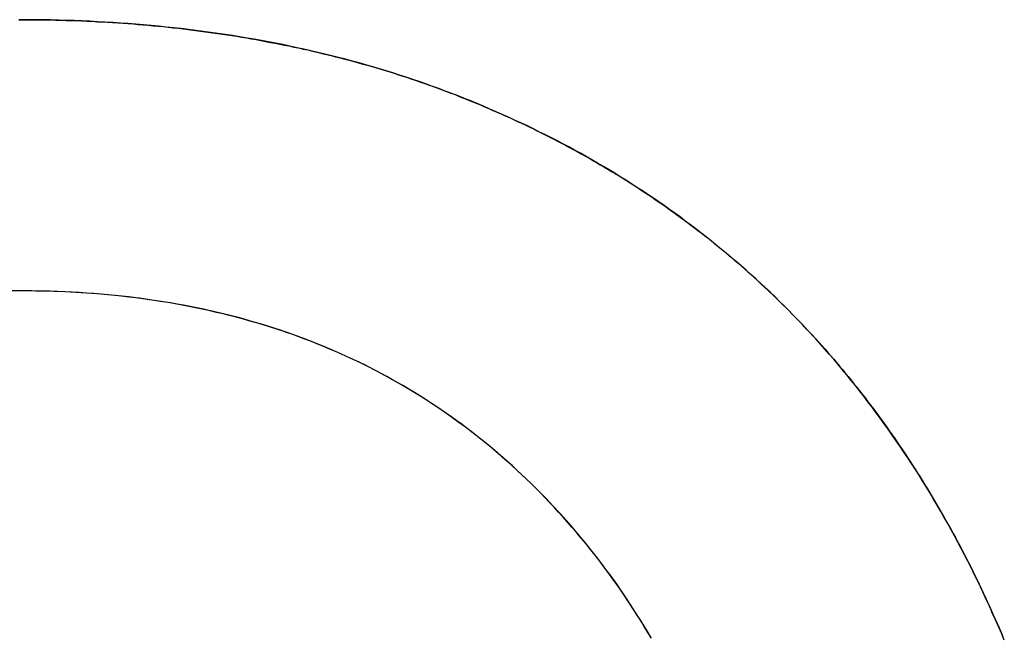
# Model space of a CAD drawing. Extents: x -3.81 to 3.81, y -1.89 to 1.9.
# Tile 88 of 149: x -0.0179 to 0.026, y 1.2426 to 1.2699. Entities that reach past the tile are written whole.
import ezdxf

# ---------------------------------------------------------------- set-up
doc = ezdxf.new("R2010")
doc.units = 0
doc.layers.get('0').update_dxf_attribs({"linetype": 'CONTINUOUS'})

# ---------------------------------------------------------------- blocks, each defined once
blk = doc.blocks.new('*U1')
for p, q in [((-0.01783, 1.257859, 4.21), (-0.01783, 1.257859, 4.2098)), ((-0.01783, 1.257859, 4.21), (-0.01783, 1.257859, 4.2098)), ((0.01757, 1.255716, 4.21), (0.01757, 1.255716, 4.2098)), ((0.01757, 1.255716, 4.21), (0.01757, 1.255716, 4.2098))]:
    blk.add_line(p, q)
for points in [[(-0.017915, 1.26994, 4.21), (-0.017679, 1.26994, 4.21), (-0.017442, 1.26994, 4.21), (-0.017207, 1.26994, 4.21), (-0.016972, 1.26994, 4.21), (-0.016737, 1.26993, 4.21), (-0.016503, 1.26993, 4.21), (-0.016269, 1.26992, 4.21), (-0.016036, 1.26992, 4.21), (-0.015804, 1.26991, 4.21), (-0.015572, 1.2699, 4.21), (-0.01534, 1.2699, 4.21), (-0.015109, 1.26989, 4.21), (-0.014879, 1.26988, 4.21), (-0.014649, 1.26987, 4.21), (-0.014419, 1.26985, 4.21), (-0.01419, 1.26984, 4.21), (-0.013962, 1.26983, 4.21), (-0.013734, 1.26981, 4.21), (-0.013507, 1.2698, 4.21), (-0.01328, 1.26978, 4.21), (-0.013053, 1.26977, 4.21), (-0.012828, 1.26975, 4.21), (-0.012602, 1.26973, 4.21), (-0.012377, 1.26971, 4.21), (-0.012153, 1.26969, 4.21), (-0.011929, 1.26967, 4.21), (-0.011706, 1.26965, 4.21), (-0.011483, 1.26963, 4.21), (-0.011261, 1.2696, 4.21), (-0.01104, 1.26958, 4.21), (-0.010818, 1.26956, 4.21), (-0.010598, 1.26953, 4.21), (-0.010377, 1.2695, 4.21), (-0.010158, 1.26948, 4.21), (-0.009939, 1.26945, 4.21), (-0.00972, 1.26942, 4.21), (-0.009502, 1.26939, 4.21), (-0.009285, 1.26936, 4.21), (-0.009067, 1.26933, 4.21), (-0.008851, 1.2693, 4.21), (-0.008635, 1.26927, 4.21), (-0.008419, 1.26923, 4.21), (-0.008204, 1.2692, 4.21), (-0.00799, 1.26916, 4.21), (-0.007776, 1.26913, 4.21), (-0.007563, 1.26909, 4.21), (-0.00735, 1.26905, 4.21), (-0.007137, 1.26901, 4.21), (-0.006925, 1.26897, 4.21), (-0.006714, 1.26893, 4.21), (-0.006503, 1.26889, 4.21), (-0.006293, 1.26885, 4.21), (-0.006083, 1.26881, 4.21), (-0.005874, 1.26877, 4.21), (-0.005665, 1.26872, 4.21), (-0.005457, 1.26868, 4.21), (-0.005249, 1.26863, 4.21), (-0.005042, 1.26859, 4.21), (-0.004835, 1.26854, 4.21), (-0.004629, 1.26849, 4.21), (-0.004423, 1.26844, 4.21), (-0.004218, 1.26839, 4.21), (-0.004013, 1.26834, 4.21), (-0.003809, 1.26829, 4.21), (-0.003606, 1.26824, 4.21), (-0.003403, 1.26818, 4.21), (-0.0032, 1.26813, 4.21), (-0.002998, 1.26808, 4.21), (-0.002796, 1.26802, 4.21), (-0.002595, 1.26796, 4.21), (-0.002395, 1.26791, 4.21), (-0.002195, 1.26785, 4.21), (-0.001995, 1.26779, 4.21), (-0.001796, 1.26773, 4.21), (-0.001598, 1.26767, 4.21), (-0.0014, 1.26761, 4.21), (-0.001203, 1.26755, 4.21), (-0.001006, 1.26749, 4.21), (-0.000809, 1.26742, 4.21), (-0.000614, 1.26736, 4.21), (-0.000418, 1.26729, 4.21), (-0.000223, 1.26723, 4.21), (-0.000029, 1.26716, 4.21), (0.000165, 1.26709, 4.21), (0.000358, 1.26702, 4.21), (0.000551, 1.26696, 4.21), (0.000743, 1.26689, 4.21), (0.000935, 1.26682, 4.21), (0.001126, 1.26674, 4.21), (0.001317, 1.26667, 4.21), (0.001507, 1.2666, 4.21), (0.001696, 1.26652, 4.21), (0.001885, 1.26645, 4.21), (0.002074, 1.26637, 4.21), (0.002262, 1.2663, 4.21), (0.00245, 1.26622, 4.21), (0.002637, 1.26614, 4.21), (0.002823, 1.26606, 4.21), (0.003009, 1.26598, 4.21), (0.003194, 1.2659, 4.21), (0.003379, 1.26582, 4.21), (0.003563, 1.26574, 4.21), (0.003746, 1.26566, 4.21), (0.003929, 1.26558, 4.21), (0.004111, 1.26549, 4.21), (0.004293, 1.26541, 4.21), (0.004474, 1.26533, 4.21), (0.004655, 1.26524, 4.21), (0.004834, 1.26515, 4.21), (0.005014, 1.26507, 4.21), (0.005192, 1.26498, 4.21), (0.005371, 1.26489, 4.21), (0.005548, 1.2648, 4.21), (0.005725, 1.26471, 4.21), (0.005901, 1.26462, 4.21), (0.006077, 1.26453, 4.21), (0.006252, 1.26444, 4.21), (0.006427, 1.26435, 4.21), (0.006601, 1.26425, 4.21), (0.006774, 1.26416, 4.21), (0.006947, 1.26406, 4.21), (0.007119, 1.26397, 4.21), (0.007291, 1.26387, 4.21), (0.007462, 1.26378, 4.21), (0.007632, 1.26368, 4.21), (0.007802, 1.26358, 4.21), (0.007971, 1.26348, 4.21), (0.00814, 1.26338, 4.21), (0.008308, 1.26328, 4.21), (0.008475, 1.26318, 4.21), (0.008642, 1.26308, 4.21), (0.008808, 1.26298, 4.21), (0.008974, 1.26288, 4.21), (0.009139, 1.26277, 4.21), (0.009304, 1.26267, 4.21), (0.009468, 1.26256, 4.21), (0.009631, 1.26246, 4.21), (0.009794, 1.26235, 4.21), (0.009956, 1.26224, 4.21), (0.010117, 1.26214, 4.21), (0.010278, 1.26203, 4.21), (0.010439, 1.26192, 4.21), (0.010598, 1.26181, 4.21), (0.010757, 1.2617, 4.21), (0.010916, 1.26159, 4.21), (0.011074, 1.26147, 4.21), (0.011232, 1.26136, 4.21), (0.011388, 1.26125, 4.21), (0.011544, 1.26113, 4.21), (0.0117, 1.26102, 4.21), (0.011855, 1.2609, 4.21), (0.012009, 1.26079, 4.21), (0.012163, 1.26067, 4.21), (0.012317, 1.26055, 4.21), (0.012469, 1.26044, 4.21), (0.012621, 1.26032, 4.21), (0.012773, 1.2602, 4.21), (0.012924, 1.26008, 4.21), (0.013074, 1.25996, 4.21), (0.013224, 1.25983, 4.21), (0.013373, 1.25971, 4.21), (0.013521, 1.25959, 4.21), (0.013669, 1.25946, 4.21), (0.013817, 1.25934, 4.21), (0.013963, 1.25921, 4.21), (0.014109, 1.25909, 4.21), (0.014255, 1.25896, 4.21), (0.0144, 1.25884, 4.21), (0.014544, 1.25871, 4.21), (0.014688, 1.25858, 4.21), (0.014831, 1.25845, 4.21), (0.014974, 1.25832, 4.21), (0.015116, 1.25819, 4.21), (0.015257, 1.25806, 4.21), (0.015398, 1.25792, 4.21), (0.015538, 1.25779, 4.21), (0.015678, 1.25766, 4.21), (0.015817, 1.25752, 4.21), (0.015955, 1.25739, 4.21), (0.016093, 1.25725, 4.21), (0.01623, 1.25712, 4.21), (0.016367, 1.25698, 4.21), (0.016503, 1.25684, 4.21), (0.016639, 1.2567, 4.21), (0.016773, 1.25657, 4.21), (0.016908, 1.25643, 4.21), (0.017041, 1.25629, 4.21), (0.017175, 1.25614, 4.21), (0.017307, 1.256, 4.21), (0.017439, 1.25586, 4.21), (0.01757, 1.25572, 4.21)], [(0.01757, 1.25572, 4.2098), (0.017373, 1.25593, 4.2098), (0.017174, 1.25614, 4.2098), (0.016973, 1.25636, 4.2098), (0.016771, 1.25657, 4.2098), (0.016568, 1.25678, 4.2098), (0.016364, 1.25698, 4.2098), (0.016158, 1.25719, 4.2098), (0.015951, 1.25739, 4.2098), (0.015742, 1.2576, 4.2098), (0.015533, 1.2578, 4.2098), (0.015322, 1.258, 4.2098), (0.015109, 1.25819, 4.2098), (0.014895, 1.25839, 4.2098), (0.01468, 1.25859, 4.2098), (0.014464, 1.25878, 4.2098), (0.014246, 1.25897, 4.2098), (0.014027, 1.25916, 4.2098), (0.013806, 1.25935, 4.2098), (0.013584, 1.25954, 4.2098), (0.013361, 1.25972, 4.2098), (0.013137, 1.2599, 4.2098), (0.012911, 1.26009, 4.2098), (0.012683, 1.26027, 4.2098), (0.012455, 1.26045, 4.2098), (0.012225, 1.26062, 4.2098), (0.011994, 1.2608, 4.2098), (0.011761, 1.26097, 4.2098), (0.011527, 1.26115, 4.2098), (0.011292, 1.26132, 4.2098), (0.011055, 1.26149, 4.2098), (0.010818, 1.26166, 4.2098), (0.010578, 1.26182, 4.2098), (0.010338, 1.26199, 4.2098), (0.010096, 1.26215, 4.2098), (0.009852, 1.26231, 4.2098), (0.009608, 1.26247, 4.2098), (0.009362, 1.26263, 4.2098), (0.009115, 1.26279, 4.2098), (0.008866, 1.26294, 4.2098), (0.008616, 1.2631, 4.2098), (0.008365, 1.26325, 4.2098), (0.008112, 1.2634, 4.2098), (0.007858, 1.26355, 4.2098), (0.007603, 1.2637, 4.2098), (0.007346, 1.26384, 4.2098), (0.007088, 1.26399, 4.2098), (0.006829, 1.26413, 4.2098), (0.006568, 1.26427, 4.2098), (0.006306, 1.26441, 4.2098), (0.006043, 1.26455, 4.2098), (0.005778, 1.26469, 4.2098), (0.005512, 1.26482, 4.2098), (0.005244, 1.26495, 4.2098), (0.004976, 1.26509, 4.2098), (0.004706, 1.26522, 4.2098), (0.004434, 1.26534, 4.2098), (0.004162, 1.26547, 4.2098), (0.003887, 1.2656, 4.2098), (0.003612, 1.26572, 4.2098), (0.003335, 1.26584, 4.2098), (0.003057, 1.26596, 4.2098), (0.002778, 1.26608, 4.2098), (0.002497, 1.2662, 4.2098), (0.002215, 1.26632, 4.2098), (0.001932, 1.26643, 4.2098), (0.001647, 1.26654, 4.2098), (0.001361, 1.26665, 4.2098), (0.001075, 1.26676, 4.2098), (0.000787, 1.26687, 4.2098), (0.000498, 1.26697, 4.2098), (0.000207, 1.26708, 4.2098), (-0.000084, 1.26718, 4.2098), (-0.000377, 1.26728, 4.2098), (-0.000671, 1.26738, 4.2098), (-0.000966, 1.26747, 4.2098), (-0.001262, 1.26757, 4.2098), (-0.001559, 1.26766, 4.2098), (-0.001858, 1.26775, 4.2098), (-0.002157, 1.26784, 4.2098), (-0.002458, 1.26793, 4.2098), (-0.00276, 1.26801, 4.2098), (-0.003063, 1.26809, 4.2098), (-0.003367, 1.26818, 4.2098), (-0.003673, 1.26825, 4.2098), (-0.00398, 1.26833, 4.2098), (-0.004287, 1.26841, 4.2098), (-0.004596, 1.26848, 4.2098), (-0.004907, 1.26855, 4.2098), (-0.005218, 1.26862, 4.2098), (-0.00553, 1.26869, 4.2098), (-0.005844, 1.26876, 4.2098), (-0.006159, 1.26883, 4.2098), (-0.006475, 1.26889, 4.2098), (-0.006792, 1.26895, 4.2098), (-0.007111, 1.26901, 4.2098), (-0.00743, 1.26907, 4.2098), (-0.007751, 1.26912, 4.2098), (-0.008073, 1.26918, 4.2098), (-0.008396, 1.26923, 4.2098), (-0.00872, 1.26928, 4.2098), (-0.009045, 1.26933, 4.2098), (-0.009372, 1.26937, 4.2098), (-0.0097, 1.26942, 4.2098), (-0.010028, 1.26946, 4.2098), (-0.010358, 1.2695, 4.2098), (-0.01069, 1.26954, 4.2098), (-0.011022, 1.26958, 4.2098), (-0.011356, 1.26961, 4.2098), (-0.01169, 1.26965, 4.2098), (-0.012026, 1.26968, 4.2098), (-0.012363, 1.26971, 4.2098), (-0.012702, 1.26974, 4.2098), (-0.013041, 1.26977, 4.2098), (-0.013381, 1.26979, 4.2098), (-0.013723, 1.26981, 4.2098), (-0.014066, 1.26983, 4.2098), (-0.01441, 1.26985, 4.2098), (-0.014755, 1.26987, 4.2098), (-0.015102, 1.26989, 4.2098), (-0.015449, 1.2699, 4.2098), (-0.015798, 1.26991, 4.2098), (-0.016148, 1.26992, 4.2098), (-0.016499, 1.26993, 4.2098), (-0.016852, 1.26994, 4.2098), (-0.017205, 1.26994, 4.2098), (-0.01756, 1.26994, 4.2098), (-0.017915, 1.26994, 4.2098)], [(0.01757, 1.25572, 4.2098), (0.017373, 1.25593, 4.2098), (0.017174, 1.25614, 4.2098), (0.016973, 1.25636, 4.2098), (0.016771, 1.25657, 4.2098), (0.016568, 1.25678, 4.2098), (0.016364, 1.25698, 4.2098), (0.016158, 1.25719, 4.2098), (0.015951, 1.25739, 4.2098), (0.015742, 1.2576, 4.2098), (0.015533, 1.2578, 4.2098), (0.015322, 1.258, 4.2098), (0.015109, 1.25819, 4.2098), (0.014895, 1.25839, 4.2098), (0.01468, 1.25859, 4.2098), (0.014464, 1.25878, 4.2098), (0.014246, 1.25897, 4.2098), (0.014027, 1.25916, 4.2098), (0.013806, 1.25935, 4.2098), (0.013584, 1.25954, 4.2098), (0.013361, 1.25972, 4.2098), (0.013137, 1.2599, 4.2098), (0.012911, 1.26009, 4.2098), (0.012683, 1.26027, 4.2098), (0.012455, 1.26045, 4.2098), (0.012225, 1.26062, 4.2098), (0.011994, 1.2608, 4.2098), (0.011761, 1.26097, 4.2098), (0.011527, 1.26115, 4.2098), (0.011292, 1.26132, 4.2098), (0.011055, 1.26149, 4.2098), (0.010818, 1.26166, 4.2098), (0.010578, 1.26182, 4.2098), (0.010338, 1.26199, 4.2098), (0.010096, 1.26215, 4.2098), (0.009852, 1.26231, 4.2098), (0.009608, 1.26247, 4.2098), (0.009362, 1.26263, 4.2098), (0.009115, 1.26279, 4.2098), (0.008866, 1.26294, 4.2098), (0.008616, 1.2631, 4.2098), (0.008365, 1.26325, 4.2098), (0.008112, 1.2634, 4.2098), (0.007858, 1.26355, 4.2098), (0.007603, 1.2637, 4.2098), (0.007346, 1.26384, 4.2098), (0.007088, 1.26399, 4.2098), (0.006829, 1.26413, 4.2098), (0.006568, 1.26427, 4.2098), (0.006306, 1.26441, 4.2098), (0.006043, 1.26455, 4.2098), (0.005778, 1.26469, 4.2098), (0.005512, 1.26482, 4.2098), (0.005244, 1.26495, 4.2098), (0.004976, 1.26509, 4.2098), (0.004706, 1.26522, 4.2098), (0.004434, 1.26534, 4.2098), (0.004162, 1.26547, 4.2098), (0.003887, 1.2656, 4.2098), (0.003612, 1.26572, 4.2098), (0.003335, 1.26584, 4.2098), (0.003057, 1.26596, 4.2098), (0.002778, 1.26608, 4.2098), (0.002497, 1.2662, 4.2098), (0.002215, 1.26632, 4.2098), (0.001932, 1.26643, 4.2098), (0.001647, 1.26654, 4.2098), (0.001361, 1.26665, 4.2098), (0.001075, 1.26676, 4.2098), (0.000787, 1.26687, 4.2098), (0.000498, 1.26697, 4.2098), (0.000207, 1.26708, 4.2098), (-0.000084, 1.26718, 4.2098), (-0.000377, 1.26728, 4.2098), (-0.000671, 1.26738, 4.2098), (-0.000966, 1.26747, 4.2098), (-0.001262, 1.26757, 4.2098), (-0.001559, 1.26766, 4.2098), (-0.001858, 1.26775, 4.2098), (-0.002157, 1.26784, 4.2098), (-0.002458, 1.26793, 4.2098), (-0.00276, 1.26801, 4.2098), (-0.003063, 1.26809, 4.2098), (-0.003367, 1.26818, 4.2098), (-0.003673, 1.26825, 4.2098), (-0.00398, 1.26833, 4.2098), (-0.004287, 1.26841, 4.2098), (-0.004596, 1.26848, 4.2098), (-0.004907, 1.26855, 4.2098), (-0.005218, 1.26862, 4.2098), (-0.00553, 1.26869, 4.2098), (-0.005844, 1.26876, 4.2098), (-0.006159, 1.26883, 4.2098), (-0.006475, 1.26889, 4.2098), (-0.006792, 1.26895, 4.2098), (-0.007111, 1.26901, 4.2098), (-0.00743, 1.26907, 4.2098), (-0.007751, 1.26912, 4.2098), (-0.008073, 1.26918, 4.2098), (-0.008396, 1.26923, 4.2098), (-0.00872, 1.26928, 4.2098), (-0.009045, 1.26933, 4.2098), (-0.009372, 1.26937, 4.2098), (-0.0097, 1.26942, 4.2098), (-0.010028, 1.26946, 4.2098), (-0.010358, 1.2695, 4.2098), (-0.01069, 1.26954, 4.2098), (-0.011022, 1.26958, 4.2098), (-0.011356, 1.26961, 4.2098), (-0.01169, 1.26965, 4.2098), (-0.012026, 1.26968, 4.2098), (-0.012363, 1.26971, 4.2098), (-0.012702, 1.26974, 4.2098), (-0.013041, 1.26977, 4.2098), (-0.013381, 1.26979, 4.2098), (-0.013723, 1.26981, 4.2098), (-0.014066, 1.26983, 4.2098), (-0.01441, 1.26985, 4.2098), (-0.014755, 1.26987, 4.2098), (-0.015102, 1.26989, 4.2098), (-0.015449, 1.2699, 4.2098), (-0.015798, 1.26991, 4.2098), (-0.016148, 1.26992, 4.2098), (-0.016499, 1.26993, 4.2098), (-0.016852, 1.26994, 4.2098), (-0.017205, 1.26994, 4.2098), (-0.01756, 1.26994, 4.2098), (-0.017915, 1.26994, 4.2098)], [(-0.017915, 1.26994, 4.21), (-0.017679, 1.26994, 4.21), (-0.017442, 1.26994, 4.21), (-0.017207, 1.26994, 4.21), (-0.016972, 1.26994, 4.21), (-0.016737, 1.26993, 4.21), (-0.016503, 1.26993, 4.21), (-0.016269, 1.26992, 4.21), (-0.016036, 1.26992, 4.21), (-0.015804, 1.26991, 4.21), (-0.015572, 1.2699, 4.21), (-0.01534, 1.2699, 4.21), (-0.015109, 1.26989, 4.21), (-0.014879, 1.26988, 4.21), (-0.014649, 1.26987, 4.21), (-0.014419, 1.26985, 4.21), (-0.01419, 1.26984, 4.21), (-0.013962, 1.26983, 4.21), (-0.013734, 1.26981, 4.21), (-0.013507, 1.2698, 4.21), (-0.01328, 1.26978, 4.21), (-0.013053, 1.26977, 4.21), (-0.012828, 1.26975, 4.21), (-0.012602, 1.26973, 4.21), (-0.012377, 1.26971, 4.21), (-0.012153, 1.26969, 4.21), (-0.011929, 1.26967, 4.21), (-0.011706, 1.26965, 4.21), (-0.011483, 1.26963, 4.21), (-0.011261, 1.2696, 4.21), (-0.01104, 1.26958, 4.21), (-0.010818, 1.26956, 4.21), (-0.010598, 1.26953, 4.21), (-0.010377, 1.2695, 4.21), (-0.010158, 1.26948, 4.21), (-0.009939, 1.26945, 4.21), (-0.00972, 1.26942, 4.21), (-0.009502, 1.26939, 4.21), (-0.009285, 1.26936, 4.21), (-0.009067, 1.26933, 4.21), (-0.008851, 1.2693, 4.21), (-0.008635, 1.26927, 4.21), (-0.008419, 1.26923, 4.21), (-0.008204, 1.2692, 4.21), (-0.00799, 1.26916, 4.21), (-0.007776, 1.26913, 4.21), (-0.007563, 1.26909, 4.21), (-0.00735, 1.26905, 4.21), (-0.007137, 1.26901, 4.21), (-0.006925, 1.26897, 4.21), (-0.006714, 1.26893, 4.21), (-0.006503, 1.26889, 4.21), (-0.006293, 1.26885, 4.21), (-0.006083, 1.26881, 4.21), (-0.005874, 1.26877, 4.21), (-0.005665, 1.26872, 4.21), (-0.005457, 1.26868, 4.21), (-0.005249, 1.26863, 4.21), (-0.005042, 1.26859, 4.21), (-0.004835, 1.26854, 4.21), (-0.004629, 1.26849, 4.21), (-0.004423, 1.26844, 4.21), (-0.004218, 1.26839, 4.21), (-0.004013, 1.26834, 4.21), (-0.003809, 1.26829, 4.21), (-0.003606, 1.26824, 4.21), (-0.003403, 1.26818, 4.21), (-0.0032, 1.26813, 4.21), (-0.002998, 1.26808, 4.21), (-0.002796, 1.26802, 4.21), (-0.002595, 1.26796, 4.21), (-0.002395, 1.26791, 4.21), (-0.002195, 1.26785, 4.21), (-0.001995, 1.26779, 4.21), (-0.001796, 1.26773, 4.21), (-0.001598, 1.26767, 4.21), (-0.0014, 1.26761, 4.21), (-0.001203, 1.26755, 4.21), (-0.001006, 1.26749, 4.21), (-0.000809, 1.26742, 4.21), (-0.000614, 1.26736, 4.21), (-0.000418, 1.26729, 4.21), (-0.000223, 1.26723, 4.21), (-0.000029, 1.26716, 4.21), (0.000165, 1.26709, 4.21), (0.000358, 1.26702, 4.21), (0.000551, 1.26696, 4.21), (0.000743, 1.26689, 4.21), (0.000935, 1.26682, 4.21), (0.001126, 1.26674, 4.21), (0.001317, 1.26667, 4.21), (0.001507, 1.2666, 4.21), (0.001696, 1.26652, 4.21), (0.001885, 1.26645, 4.21), (0.002074, 1.26637, 4.21), (0.002262, 1.2663, 4.21), (0.00245, 1.26622, 4.21), (0.002637, 1.26614, 4.21), (0.002823, 1.26606, 4.21), (0.003009, 1.26598, 4.21), (0.003194, 1.2659, 4.21), (0.003379, 1.26582, 4.21), (0.003563, 1.26574, 4.21), (0.003746, 1.26566, 4.21), (0.003929, 1.26558, 4.21), (0.004111, 1.26549, 4.21), (0.004293, 1.26541, 4.21), (0.004474, 1.26533, 4.21), (0.004655, 1.26524, 4.21), (0.004834, 1.26515, 4.21), (0.005014, 1.26507, 4.21), (0.005192, 1.26498, 4.21), (0.005371, 1.26489, 4.21), (0.005548, 1.2648, 4.21), (0.005725, 1.26471, 4.21), (0.005901, 1.26462, 4.21), (0.006077, 1.26453, 4.21), (0.006252, 1.26444, 4.21), (0.006427, 1.26435, 4.21), (0.006601, 1.26425, 4.21), (0.006774, 1.26416, 4.21), (0.006947, 1.26406, 4.21), (0.007119, 1.26397, 4.21), (0.007291, 1.26387, 4.21), (0.007462, 1.26378, 4.21), (0.007632, 1.26368, 4.21), (0.007802, 1.26358, 4.21), (0.007971, 1.26348, 4.21), (0.00814, 1.26338, 4.21), (0.008308, 1.26328, 4.21), (0.008475, 1.26318, 4.21), (0.008642, 1.26308, 4.21), (0.008808, 1.26298, 4.21), (0.008974, 1.26288, 4.21), (0.009139, 1.26277, 4.21), (0.009304, 1.26267, 4.21), (0.009468, 1.26256, 4.21), (0.009631, 1.26246, 4.21), (0.009794, 1.26235, 4.21), (0.009956, 1.26224, 4.21), (0.010117, 1.26214, 4.21), (0.010278, 1.26203, 4.21), (0.010439, 1.26192, 4.21), (0.010598, 1.26181, 4.21), (0.010757, 1.2617, 4.21), (0.010916, 1.26159, 4.21), (0.011074, 1.26147, 4.21), (0.011232, 1.26136, 4.21), (0.011388, 1.26125, 4.21), (0.011544, 1.26113, 4.21), (0.0117, 1.26102, 4.21), (0.011855, 1.2609, 4.21), (0.012009, 1.26079, 4.21), (0.012163, 1.26067, 4.21), (0.012317, 1.26055, 4.21), (0.012469, 1.26044, 4.21), (0.012621, 1.26032, 4.21), (0.012773, 1.2602, 4.21), (0.012924, 1.26008, 4.21), (0.013074, 1.25996, 4.21), (0.013224, 1.25983, 4.21), (0.013373, 1.25971, 4.21), (0.013521, 1.25959, 4.21), (0.013669, 1.25946, 4.21), (0.013817, 1.25934, 4.21), (0.013963, 1.25921, 4.21), (0.014109, 1.25909, 4.21), (0.014255, 1.25896, 4.21), (0.0144, 1.25884, 4.21), (0.014544, 1.25871, 4.21), (0.014688, 1.25858, 4.21), (0.014831, 1.25845, 4.21), (0.014974, 1.25832, 4.21), (0.015116, 1.25819, 4.21), (0.015257, 1.25806, 4.21), (0.015398, 1.25792, 4.21), (0.015538, 1.25779, 4.21), (0.015678, 1.25766, 4.21), (0.015817, 1.25752, 4.21), (0.015955, 1.25739, 4.21), (0.016093, 1.25725, 4.21), (0.01623, 1.25712, 4.21), (0.016367, 1.25698, 4.21), (0.016503, 1.25684, 4.21), (0.016639, 1.2567, 4.21), (0.016773, 1.25657, 4.21), (0.016908, 1.25643, 4.21), (0.017041, 1.25629, 4.21), (0.017175, 1.25614, 4.21), (0.017307, 1.256, 4.21), (0.017439, 1.25586, 4.21), (0.01757, 1.25572, 4.21)], [(-0.01783, 1.25786, 4.21), (-0.018165, 1.25786, 4.21)], [(-0.01783, 1.25786, 4.2098), (-0.018333, 1.25786, 4.2098)], [(-0.01783, 1.25786, 4.2098), (-0.018333, 1.25786, 4.2098)], [(-0.01783, 1.25786, 4.21), (-0.018165, 1.25786, 4.21)], [(0.010252, 1.24238, 4.21), (0.010094, 1.24264, 4.21), (0.009934, 1.24291, 4.21), (0.009773, 1.24317, 4.21), (0.009609, 1.24343, 4.21), (0.009443, 1.24369, 4.21), (0.009275, 1.24395, 4.21), (0.009105, 1.2442, 4.21), (0.008933, 1.24446, 4.21), (0.008759, 1.24471, 4.21), (0.008583, 1.24496, 4.21), (0.008405, 1.2452, 4.21), (0.008225, 1.24545, 4.21), (0.008043, 1.24569, 4.21), (0.007859, 1.24593, 4.21), (0.007673, 1.24617, 4.21), (0.007485, 1.24641, 4.21), (0.007295, 1.24664, 4.21), (0.007103, 1.24687, 4.21), (0.006909, 1.2471, 4.21), (0.006714, 1.24733, 4.21), (0.006518, 1.24756, 4.21), (0.00632, 1.24778, 4.21), (0.00612, 1.248, 4.21), (0.005919, 1.24822, 4.21), (0.005717, 1.24843, 4.21), (0.005513, 1.24865, 4.21), (0.005308, 1.24886, 4.21), (0.005101, 1.24907, 4.21), (0.004893, 1.24927, 4.21), (0.004683, 1.24947, 4.21), (0.004472, 1.24968, 4.21), (0.00426, 1.24987, 4.21), (0.004046, 1.25007, 4.21), (0.00383, 1.25026, 4.21), (0.003613, 1.25045, 4.21), (0.003395, 1.25064, 4.21), (0.003175, 1.25083, 4.21), (0.002953, 1.25101, 4.21), (0.002731, 1.25119, 4.21), (0.002506, 1.25137, 4.21), (0.00228, 1.25155, 4.21), (0.002053, 1.25172, 4.21), (0.001824, 1.2519, 4.21), (0.001594, 1.25206, 4.21), (0.001363, 1.25223, 4.21), (0.001129, 1.2524, 4.21), (0.000895, 1.25256, 4.21), (0.000659, 1.25272, 4.21), (0.000421, 1.25287, 4.21), (0.000182, 1.25303, 4.21), (-0.000058, 1.25318, 4.21), (-0.0003, 1.25333, 4.21), (-0.000543, 1.25348, 4.21), (-0.000788, 1.25362, 4.21), (-0.001035, 1.25376, 4.21), (-0.001282, 1.2539, 4.21), (-0.001532, 1.25404, 4.21), (-0.001782, 1.25418, 4.21), (-0.002035, 1.25431, 4.21), (-0.002288, 1.25444, 4.21), (-0.002543, 1.25457, 4.21), (-0.0028, 1.25469, 4.21), (-0.003058, 1.25482, 4.21), (-0.003317, 1.25494, 4.21), (-0.003578, 1.25505, 4.21), (-0.003841, 1.25517, 4.21), (-0.004105, 1.25528, 4.21), (-0.00437, 1.25539, 4.21), (-0.004637, 1.2555, 4.21), (-0.004905, 1.25561, 4.21), (-0.005175, 1.25571, 4.21), (-0.005446, 1.25581, 4.21), (-0.005719, 1.25591, 4.21), (-0.005993, 1.25601, 4.21), (-0.006269, 1.2561, 4.21), (-0.006546, 1.25619, 4.21), (-0.006825, 1.25628, 4.21), (-0.007105, 1.25637, 4.21), (-0.007386, 1.25645, 4.21), (-0.007669, 1.25653, 4.21), (-0.007954, 1.25661, 4.21), (-0.008239, 1.25669, 4.21), (-0.008527, 1.25676, 4.21), (-0.008816, 1.25684, 4.21), (-0.009106, 1.2569, 4.21), (-0.009398, 1.25697, 4.21), (-0.009691, 1.25704, 4.21), (-0.009986, 1.2571, 4.21), (-0.010282, 1.25716, 4.21), (-0.01058, 1.25722, 4.21), (-0.010879, 1.25727, 4.21), (-0.011179, 1.25732, 4.21), (-0.011481, 1.25737, 4.21), (-0.011785, 1.25742, 4.21), (-0.01209, 1.25746, 4.21), (-0.012396, 1.25751, 4.21), (-0.012704, 1.25755, 4.21), (-0.013013, 1.25759, 4.21), (-0.013324, 1.25762, 4.21), (-0.013636, 1.25765, 4.21), (-0.01395, 1.25768, 4.21), (-0.014265, 1.25771, 4.21), (-0.014582, 1.25774, 4.21), (-0.0149, 1.25776, 4.21), (-0.01522, 1.25778, 4.21), (-0.015541, 1.2578, 4.21), (-0.015863, 1.25782, 4.21), (-0.016188, 1.25783, 4.21), (-0.016513, 1.25784, 4.21), (-0.01684, 1.25785, 4.21), (-0.017168, 1.25785, 4.21), (-0.017498, 1.25786, 4.21), (-0.01783, 1.25786, 4.21)], [(0.01022, 1.24243, 4.2098), (0.009981, 1.24283, 4.2098), (0.009738, 1.24323, 4.2098), (0.00949, 1.24362, 4.2098), (0.009237, 1.24401, 4.2098), (0.00898, 1.24439, 4.2098), (0.008719, 1.24477, 4.2098), (0.008453, 1.24514, 4.2098), (0.008182, 1.24551, 4.2098), (0.007907, 1.24587, 4.2098), (0.007627, 1.24623, 4.2098), (0.007343, 1.24658, 4.2098), (0.007054, 1.24693, 4.2098), (0.006762, 1.24728, 4.2098), (0.006466, 1.24762, 4.2098), (0.006168, 1.24795, 4.2098), (0.005865, 1.24828, 4.2098), (0.00556, 1.2486, 4.2098), (0.005251, 1.24892, 4.2098), (0.004939, 1.24923, 4.2098), (0.004624, 1.24953, 4.2098), (0.004305, 1.24983, 4.2098), (0.003983, 1.25013, 4.2098), (0.003658, 1.25042, 4.2098), (0.003329, 1.2507, 4.2098), (0.002997, 1.25098, 4.2098), (0.002662, 1.25125, 4.2098), (0.002323, 1.25152, 4.2098), (0.001981, 1.25178, 4.2098), (0.001636, 1.25203, 4.2098), (0.001287, 1.25228, 4.2098), (0.000936, 1.25253, 4.2098), (0.00058, 1.25277, 4.2098), (0.000222, 1.253, 4.2098), (-0.00014, 1.25323, 4.2098), (-0.000505, 1.25345, 4.2098), (-0.000874, 1.25367, 4.2098), (-0.001245, 1.25388, 4.2098), (-0.00162, 1.25409, 4.2098), (-0.001999, 1.25429, 4.2098), (-0.00238, 1.25449, 4.2098), (-0.002766, 1.25468, 4.2098), (-0.003154, 1.25486, 4.2098), (-0.003546, 1.25504, 4.2098), (-0.00394, 1.25521, 4.2098), (-0.004339, 1.25538, 4.2098), (-0.00474, 1.25554, 4.2098), (-0.005145, 1.2557, 4.2098), (-0.005554, 1.25585, 4.2098), (-0.005965, 1.256, 4.2098), (-0.00638, 1.25614, 4.2098), (-0.006798, 1.25627, 4.2098), (-0.00722, 1.2564, 4.2098), (-0.007645, 1.25653, 4.2098), (-0.008073, 1.25665, 4.2098), (-0.008504, 1.25676, 4.2098), (-0.008939, 1.25687, 4.2098), (-0.009377, 1.25697, 4.2098), (-0.009818, 1.25706, 4.2098), (-0.010263, 1.25715, 4.2098), (-0.010711, 1.25724, 4.2098), (-0.011163, 1.25732, 4.2098), (-0.011617, 1.25739, 4.2098), (-0.012075, 1.25746, 4.2098), (-0.012537, 1.25753, 4.2098), (-0.013001, 1.25758, 4.2098), (-0.013469, 1.25764, 4.2098), (-0.01394, 1.25768, 4.2098), (-0.014415, 1.25772, 4.2098), (-0.014893, 1.25776, 4.2098), (-0.015374, 1.25779, 4.2098), (-0.015858, 1.25781, 4.2098), (-0.016346, 1.25783, 4.2098), (-0.016837, 1.25785, 4.2098), (-0.017332, 1.25786, 4.2098), (-0.01783, 1.25786, 4.2098)], [(0.01022, 1.24243, 4.2098), (0.009981, 1.24283, 4.2098), (0.009738, 1.24323, 4.2098), (0.00949, 1.24362, 4.2098), (0.009237, 1.24401, 4.2098), (0.00898, 1.24439, 4.2098), (0.008719, 1.24477, 4.2098), (0.008453, 1.24514, 4.2098), (0.008182, 1.24551, 4.2098), (0.007907, 1.24587, 4.2098), (0.007627, 1.24623, 4.2098), (0.007343, 1.24658, 4.2098), (0.007054, 1.24693, 4.2098), (0.006762, 1.24728, 4.2098), (0.006466, 1.24762, 4.2098), (0.006168, 1.24795, 4.2098), (0.005865, 1.24828, 4.2098), (0.00556, 1.2486, 4.2098), (0.005251, 1.24892, 4.2098), (0.004939, 1.24923, 4.2098), (0.004624, 1.24953, 4.2098), (0.004305, 1.24983, 4.2098), (0.003983, 1.25013, 4.2098), (0.003658, 1.25042, 4.2098), (0.003329, 1.2507, 4.2098), (0.002997, 1.25098, 4.2098), (0.002662, 1.25125, 4.2098), (0.002323, 1.25152, 4.2098), (0.001981, 1.25178, 4.2098), (0.001636, 1.25203, 4.2098), (0.001287, 1.25228, 4.2098), (0.000936, 1.25253, 4.2098), (0.00058, 1.25277, 4.2098), (0.000222, 1.253, 4.2098), (-0.00014, 1.25323, 4.2098), (-0.000505, 1.25345, 4.2098), (-0.000874, 1.25367, 4.2098), (-0.001245, 1.25388, 4.2098), (-0.00162, 1.25409, 4.2098), (-0.001999, 1.25429, 4.2098), (-0.00238, 1.25449, 4.2098), (-0.002766, 1.25468, 4.2098), (-0.003154, 1.25486, 4.2098), (-0.003546, 1.25504, 4.2098), (-0.00394, 1.25521, 4.2098), (-0.004339, 1.25538, 4.2098), (-0.00474, 1.25554, 4.2098), (-0.005145, 1.2557, 4.2098), (-0.005554, 1.25585, 4.2098), (-0.005965, 1.256, 4.2098), (-0.00638, 1.25614, 4.2098), (-0.006798, 1.25627, 4.2098), (-0.00722, 1.2564, 4.2098), (-0.007645, 1.25653, 4.2098), (-0.008073, 1.25665, 4.2098), (-0.008504, 1.25676, 4.2098), (-0.008939, 1.25687, 4.2098), (-0.009377, 1.25697, 4.2098), (-0.009818, 1.25706, 4.2098), (-0.010263, 1.25715, 4.2098), (-0.010711, 1.25724, 4.2098), (-0.011163, 1.25732, 4.2098), (-0.011617, 1.25739, 4.2098), (-0.012075, 1.25746, 4.2098), (-0.012537, 1.25753, 4.2098), (-0.013001, 1.25758, 4.2098), (-0.013469, 1.25764, 4.2098), (-0.01394, 1.25768, 4.2098), (-0.014415, 1.25772, 4.2098), (-0.014893, 1.25776, 4.2098), (-0.015374, 1.25779, 4.2098), (-0.015858, 1.25781, 4.2098), (-0.016346, 1.25783, 4.2098), (-0.016837, 1.25785, 4.2098), (-0.017332, 1.25786, 4.2098), (-0.01783, 1.25786, 4.2098)], [(0.010252, 1.24238, 4.21), (0.010094, 1.24264, 4.21), (0.009934, 1.24291, 4.21), (0.009773, 1.24317, 4.21), (0.009609, 1.24343, 4.21), (0.009443, 1.24369, 4.21), (0.009275, 1.24395, 4.21), (0.009105, 1.2442, 4.21), (0.008933, 1.24446, 4.21), (0.008759, 1.24471, 4.21), (0.008583, 1.24496, 4.21), (0.008405, 1.2452, 4.21), (0.008225, 1.24545, 4.21), (0.008043, 1.24569, 4.21), (0.007859, 1.24593, 4.21), (0.007673, 1.24617, 4.21), (0.007485, 1.24641, 4.21), (0.007295, 1.24664, 4.21), (0.007103, 1.24687, 4.21), (0.006909, 1.2471, 4.21), (0.006714, 1.24733, 4.21), (0.006518, 1.24756, 4.21), (0.00632, 1.24778, 4.21), (0.00612, 1.248, 4.21), (0.005919, 1.24822, 4.21), (0.005717, 1.24843, 4.21), (0.005513, 1.24865, 4.21), (0.005308, 1.24886, 4.21), (0.005101, 1.24907, 4.21), (0.004893, 1.24927, 4.21), (0.004683, 1.24947, 4.21), (0.004472, 1.24968, 4.21), (0.00426, 1.24987, 4.21), (0.004046, 1.25007, 4.21), (0.00383, 1.25026, 4.21), (0.003613, 1.25045, 4.21), (0.003395, 1.25064, 4.21), (0.003175, 1.25083, 4.21), (0.002953, 1.25101, 4.21), (0.002731, 1.25119, 4.21), (0.002506, 1.25137, 4.21), (0.00228, 1.25155, 4.21), (0.002053, 1.25172, 4.21), (0.001824, 1.2519, 4.21), (0.001594, 1.25206, 4.21), (0.001363, 1.25223, 4.21), (0.001129, 1.2524, 4.21), (0.000895, 1.25256, 4.21), (0.000659, 1.25272, 4.21), (0.000421, 1.25287, 4.21), (0.000182, 1.25303, 4.21), (-0.000058, 1.25318, 4.21), (-0.0003, 1.25333, 4.21), (-0.000543, 1.25348, 4.21), (-0.000788, 1.25362, 4.21), (-0.001035, 1.25376, 4.21), (-0.001282, 1.2539, 4.21), (-0.001532, 1.25404, 4.21), (-0.001782, 1.25418, 4.21), (-0.002035, 1.25431, 4.21), (-0.002288, 1.25444, 4.21), (-0.002543, 1.25457, 4.21), (-0.0028, 1.25469, 4.21), (-0.003058, 1.25482, 4.21), (-0.003317, 1.25494, 4.21), (-0.003578, 1.25505, 4.21), (-0.003841, 1.25517, 4.21), (-0.004105, 1.25528, 4.21), (-0.00437, 1.25539, 4.21), (-0.004637, 1.2555, 4.21), (-0.004905, 1.25561, 4.21), (-0.005175, 1.25571, 4.21), (-0.005446, 1.25581, 4.21), (-0.005719, 1.25591, 4.21), (-0.005993, 1.25601, 4.21), (-0.006269, 1.2561, 4.21), (-0.006546, 1.25619, 4.21), (-0.006825, 1.25628, 4.21), (-0.007105, 1.25637, 4.21), (-0.007386, 1.25645, 4.21), (-0.007669, 1.25653, 4.21), (-0.007954, 1.25661, 4.21), (-0.008239, 1.25669, 4.21), (-0.008527, 1.25676, 4.21), (-0.008816, 1.25684, 4.21), (-0.009106, 1.2569, 4.21), (-0.009398, 1.25697, 4.21), (-0.009691, 1.25704, 4.21), (-0.009986, 1.2571, 4.21), (-0.010282, 1.25716, 4.21), (-0.01058, 1.25722, 4.21), (-0.010879, 1.25727, 4.21), (-0.011179, 1.25732, 4.21), (-0.011481, 1.25737, 4.21), (-0.011785, 1.25742, 4.21), (-0.01209, 1.25746, 4.21), (-0.012396, 1.25751, 4.21), (-0.012704, 1.25755, 4.21), (-0.013013, 1.25759, 4.21), (-0.013324, 1.25762, 4.21), (-0.013636, 1.25765, 4.21), (-0.01395, 1.25768, 4.21), (-0.014265, 1.25771, 4.21), (-0.014582, 1.25774, 4.21), (-0.0149, 1.25776, 4.21), (-0.01522, 1.25778, 4.21), (-0.015541, 1.2578, 4.21), (-0.015863, 1.25782, 4.21), (-0.016188, 1.25783, 4.21), (-0.016513, 1.25784, 4.21), (-0.01684, 1.25785, 4.21), (-0.017168, 1.25785, 4.21), (-0.017498, 1.25786, 4.21), (-0.01783, 1.25786, 4.21)], [(0.01757, 1.25572, 4.21), (0.017705, 1.25557, 4.21), (0.017838, 1.25542, 4.21), (0.017971, 1.25527, 4.21), (0.018104, 1.25511, 4.21), (0.018235, 1.25496, 4.21), (0.018366, 1.25481, 4.21), (0.018497, 1.25466, 4.21), (0.018626, 1.2545, 4.21), (0.018755, 1.25435, 4.21), (0.018884, 1.25419, 4.21), (0.019012, 1.25404, 4.21), (0.019138, 1.25388, 4.21), (0.019265, 1.25372, 4.21), (0.019391, 1.25356, 4.21), (0.019516, 1.25341, 4.21), (0.01964, 1.25325, 4.21), (0.019764, 1.25309, 4.21), (0.019887, 1.25292, 4.21), (0.02001, 1.25276, 4.21), (0.020131, 1.2526, 4.21), (0.020252, 1.25244, 4.21), (0.020373, 1.25227, 4.21), (0.020493, 1.25211, 4.21), (0.020612, 1.25195, 4.21), (0.02073, 1.25178, 4.21), (0.020848, 1.25161, 4.21), (0.020966, 1.25145, 4.21), (0.021082, 1.25128, 4.21), (0.021198, 1.25111, 4.21), (0.021313, 1.25094, 4.21), (0.021428, 1.25077, 4.21), (0.021542, 1.2506, 4.21), (0.021655, 1.25043, 4.21), (0.021767, 1.25026, 4.21), (0.021879, 1.25009, 4.21), (0.021991, 1.24991, 4.21), (0.022101, 1.24974, 4.21), (0.022211, 1.24957, 4.21), (0.022321, 1.24939, 4.21), (0.022429, 1.24922, 4.21), (0.022537, 1.24904, 4.21), (0.022645, 1.24886, 4.21), (0.022751, 1.24868, 4.21), (0.022857, 1.24851, 4.21), (0.022963, 1.24833, 4.21), (0.023067, 1.24815, 4.21), (0.023171, 1.24797, 4.21), (0.023275, 1.24779, 4.21), (0.023377, 1.2476, 4.21), (0.02348, 1.24742, 4.21), (0.023581, 1.24724, 4.21), (0.023682, 1.24705, 4.21), (0.023782, 1.24687, 4.21), (0.023881, 1.24668, 4.21), (0.02398, 1.2465, 4.21), (0.024078, 1.24631, 4.21), (0.024175, 1.24612, 4.21), (0.024272, 1.24594, 4.21), (0.024369, 1.24575, 4.21), (0.024464, 1.24556, 4.21), (0.024559, 1.24537, 4.21), (0.024653, 1.24518, 4.21), (0.024747, 1.24499, 4.21), (0.024839, 1.24479, 4.21), (0.024931, 1.2446, 4.21), (0.025023, 1.24441, 4.21), (0.025114, 1.24422, 4.21), (0.025204, 1.24402, 4.21), (0.025294, 1.24383, 4.21), (0.025383, 1.24363, 4.21), (0.025471, 1.24343, 4.21), (0.025559, 1.24323, 4.21), (0.025645, 1.24304, 4.21), (0.025732, 1.24284, 4.21), (0.025817, 1.24264, 4.21), (0.025902, 1.24244, 4.21)], [(0.025961, 1.2423, 4.2098), (0.025834, 1.2426, 4.2098), (0.025705, 1.2429, 4.2098), (0.025575, 1.2432, 4.2098), (0.025443, 1.24349, 4.2098), (0.02531, 1.24379, 4.2098), (0.025175, 1.24408, 4.2098), (0.025039, 1.24438, 4.2098), (0.024901, 1.24467, 4.2098), (0.024762, 1.24496, 4.2098), (0.024621, 1.24524, 4.2098), (0.024479, 1.24553, 4.2098), (0.024335, 1.24581, 4.2098), (0.02419, 1.2461, 4.2098), (0.024043, 1.24638, 4.2098), (0.023895, 1.24666, 4.2098), (0.023746, 1.24694, 4.2098), (0.023594, 1.24721, 4.2098), (0.023442, 1.24749, 4.2098), (0.023288, 1.24776, 4.2098), (0.023132, 1.24803, 4.2098), (0.022975, 1.24831, 4.2098), (0.022816, 1.24857, 4.2098), (0.022656, 1.24884, 4.2098), (0.022495, 1.24911, 4.2098), (0.022332, 1.24937, 4.2098), (0.022167, 1.24964, 4.2098), (0.022001, 1.2499, 4.2098), (0.021834, 1.25016, 4.2098), (0.021665, 1.25042, 4.2098), (0.021494, 1.25067, 4.2098), (0.021322, 1.25093, 4.2098), (0.021149, 1.25118, 4.2098), (0.020974, 1.25143, 4.2098), (0.020797, 1.25169, 4.2098), (0.020619, 1.25194, 4.2098), (0.02044, 1.25218, 4.2098), (0.020259, 1.25243, 4.2098), (0.020077, 1.25267, 4.2098), (0.019893, 1.25292, 4.2098), (0.019707, 1.25316, 4.2098), (0.019521, 1.2534, 4.2098), (0.019332, 1.25364, 4.2098), (0.019142, 1.25387, 4.2098), (0.018951, 1.25411, 4.2098), (0.018758, 1.25434, 4.2098), (0.018564, 1.25458, 4.2098), (0.018368, 1.25481, 4.2098), (0.018171, 1.25504, 4.2098), (0.017972, 1.25526, 4.2098), (0.017772, 1.25549, 4.2098), (0.01757, 1.25572, 4.2098)], [(0.025961, 1.2423, 4.2098), (0.025834, 1.2426, 4.2098), (0.025705, 1.2429, 4.2098), (0.025575, 1.2432, 4.2098), (0.025443, 1.24349, 4.2098), (0.02531, 1.24379, 4.2098), (0.025175, 1.24408, 4.2098), (0.025039, 1.24438, 4.2098), (0.024901, 1.24467, 4.2098), (0.024762, 1.24496, 4.2098), (0.024621, 1.24524, 4.2098), (0.024479, 1.24553, 4.2098), (0.024335, 1.24581, 4.2098), (0.02419, 1.2461, 4.2098), (0.024043, 1.24638, 4.2098), (0.023895, 1.24666, 4.2098), (0.023746, 1.24694, 4.2098), (0.023594, 1.24721, 4.2098), (0.023442, 1.24749, 4.2098), (0.023288, 1.24776, 4.2098), (0.023132, 1.24803, 4.2098), (0.022975, 1.24831, 4.2098), (0.022816, 1.24857, 4.2098), (0.022656, 1.24884, 4.2098), (0.022495, 1.24911, 4.2098), (0.022332, 1.24937, 4.2098), (0.022167, 1.24964, 4.2098), (0.022001, 1.2499, 4.2098), (0.021834, 1.25016, 4.2098), (0.021665, 1.25042, 4.2098), (0.021494, 1.25067, 4.2098), (0.021322, 1.25093, 4.2098), (0.021149, 1.25118, 4.2098), (0.020974, 1.25143, 4.2098), (0.020797, 1.25169, 4.2098), (0.020619, 1.25194, 4.2098), (0.02044, 1.25218, 4.2098), (0.020259, 1.25243, 4.2098), (0.020077, 1.25267, 4.2098), (0.019893, 1.25292, 4.2098), (0.019707, 1.25316, 4.2098), (0.019521, 1.2534, 4.2098), (0.019332, 1.25364, 4.2098), (0.019142, 1.25387, 4.2098), (0.018951, 1.25411, 4.2098), (0.018758, 1.25434, 4.2098), (0.018564, 1.25458, 4.2098), (0.018368, 1.25481, 4.2098), (0.018171, 1.25504, 4.2098), (0.017972, 1.25526, 4.2098), (0.017772, 1.25549, 4.2098), (0.01757, 1.25572, 4.2098)], [(0.01757, 1.25572, 4.21), (0.017705, 1.25557, 4.21), (0.017838, 1.25542, 4.21), (0.017971, 1.25527, 4.21), (0.018104, 1.25511, 4.21), (0.018235, 1.25496, 4.21), (0.018366, 1.25481, 4.21), (0.018497, 1.25466, 4.21), (0.018626, 1.2545, 4.21), (0.018755, 1.25435, 4.21), (0.018884, 1.25419, 4.21), (0.019012, 1.25404, 4.21), (0.019138, 1.25388, 4.21), (0.019265, 1.25372, 4.21), (0.019391, 1.25356, 4.21), (0.019516, 1.25341, 4.21), (0.01964, 1.25325, 4.21), (0.019764, 1.25309, 4.21), (0.019887, 1.25292, 4.21), (0.02001, 1.25276, 4.21), (0.020131, 1.2526, 4.21), (0.020252, 1.25244, 4.21), (0.020373, 1.25227, 4.21), (0.020493, 1.25211, 4.21), (0.020612, 1.25195, 4.21), (0.02073, 1.25178, 4.21), (0.020848, 1.25161, 4.21), (0.020966, 1.25145, 4.21), (0.021082, 1.25128, 4.21), (0.021198, 1.25111, 4.21), (0.021313, 1.25094, 4.21), (0.021428, 1.25077, 4.21), (0.021542, 1.2506, 4.21), (0.021655, 1.25043, 4.21), (0.021767, 1.25026, 4.21), (0.021879, 1.25009, 4.21), (0.021991, 1.24991, 4.21), (0.022101, 1.24974, 4.21), (0.022211, 1.24957, 4.21), (0.022321, 1.24939, 4.21), (0.022429, 1.24922, 4.21), (0.022537, 1.24904, 4.21), (0.022645, 1.24886, 4.21), (0.022751, 1.24868, 4.21), (0.022857, 1.24851, 4.21), (0.022963, 1.24833, 4.21), (0.023067, 1.24815, 4.21), (0.023171, 1.24797, 4.21), (0.023275, 1.24779, 4.21), (0.023377, 1.2476, 4.21), (0.02348, 1.24742, 4.21), (0.023581, 1.24724, 4.21), (0.023682, 1.24705, 4.21), (0.023782, 1.24687, 4.21), (0.023881, 1.24668, 4.21), (0.02398, 1.2465, 4.21), (0.024078, 1.24631, 4.21), (0.024175, 1.24612, 4.21), (0.024272, 1.24594, 4.21), (0.024369, 1.24575, 4.21), (0.024464, 1.24556, 4.21), (0.024559, 1.24537, 4.21), (0.024653, 1.24518, 4.21), (0.024747, 1.24499, 4.21), (0.024839, 1.24479, 4.21), (0.024931, 1.2446, 4.21), (0.025023, 1.24441, 4.21), (0.025114, 1.24422, 4.21), (0.025204, 1.24402, 4.21), (0.025294, 1.24383, 4.21), (0.025383, 1.24363, 4.21), (0.025471, 1.24343, 4.21), (0.025559, 1.24323, 4.21), (0.025645, 1.24304, 4.21), (0.025732, 1.24284, 4.21), (0.025817, 1.24264, 4.21), (0.025902, 1.24244, 4.21)]]:
    blk.add_polyline3d(points)

msp = doc.modelspace()

# ---------------------------------------------------------------- block references
msp.add_blockref('*U1', (0, 0))

doc.saveas('drawing.dxf')
